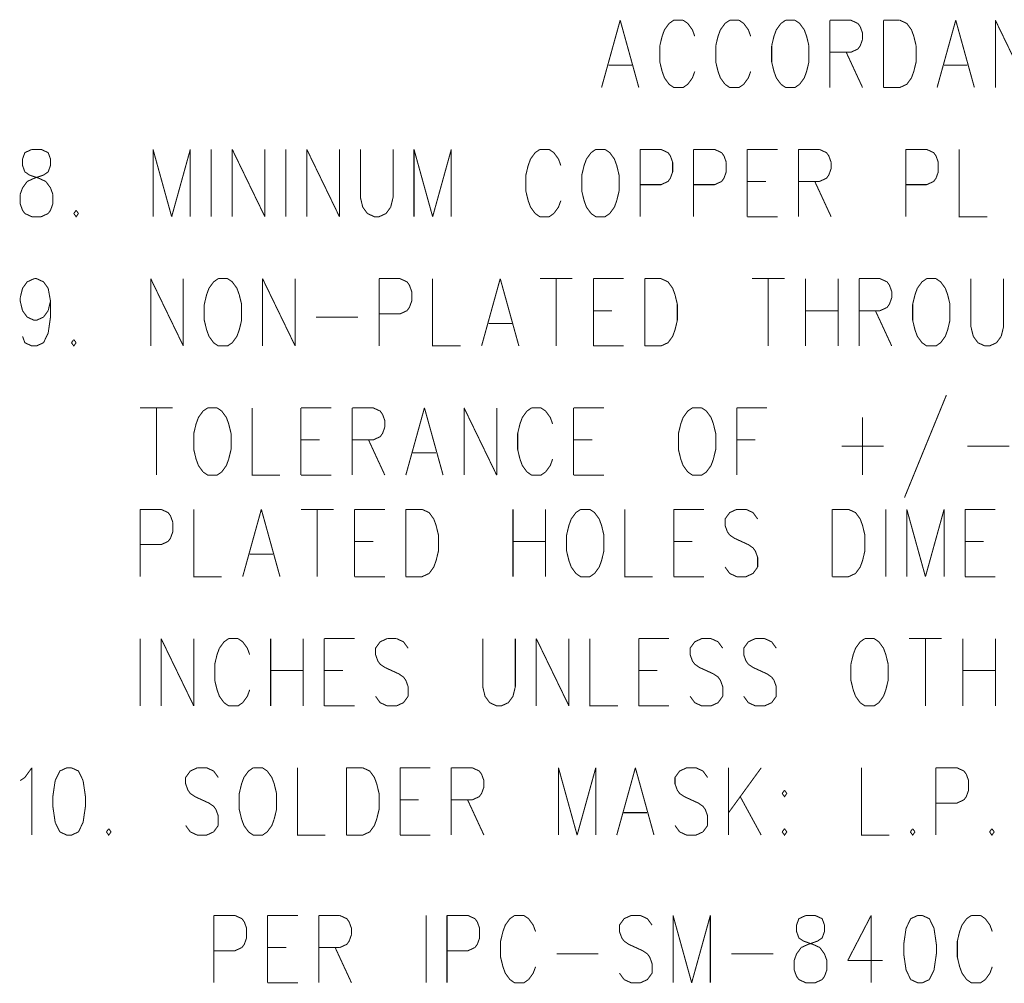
# Model space of a CAD drawing. Extents: x 0 to 34, y 0 to 22.
# Tile 17 of 30: x 18.8 to 19.8, y 9.4 to 10.3. Entities that reach past the tile are written whole.
import ezdxf

# ---------------------------------------------------------------- set-up
doc = ezdxf.new("R2010")
doc.units = 0
doc.header["$MEASUREMENT"] = 0
doc.layers.add('DD_PHO', color=7, linetype='CONTINUOUS')

msp = doc.modelspace()

# ---------------------------------------------------------------- linework, layer by layer
at = {"layer": 'DD_PHO', "const_width": 0.001}
for points in [[(19.43259, 10.33462), (19.41441, 10.26899)], [(19.43259, 10.33462), (19.45077, 10.26899)], [(19.48486, 10.33462), (19.48032, 10.33149), (19.47577, 10.32524), (19.4735, 10.31899), (19.47123, 10.30962)], [(19.49396, 10.33462), (19.48486, 10.33462)], [(19.50532, 10.31899), (19.50305, 10.32524), (19.4985, 10.33149), (19.49396, 10.33462)], [(19.53941, 10.33462), (19.53486, 10.33149), (19.53032, 10.32524), (19.52805, 10.31899), (19.52577, 10.30962)], [(19.5485, 10.33462), (19.53941, 10.33462)], [(19.55986, 10.31899), (19.55759, 10.32524), (19.55305, 10.33149), (19.5485, 10.33462)], [(19.59396, 10.33462), (19.58941, 10.33149), (19.58486, 10.32524), (19.58259, 10.31899), (19.58032, 10.30962)], [(19.60305, 10.33462), (19.59396, 10.33462)], [(19.61668, 10.30962), (19.61441, 10.31899), (19.61214, 10.32524), (19.60759, 10.33149), (19.60305, 10.33462)], [(19.63714, 10.33462), (19.63714, 10.26899)], [(19.63714, 10.33462), (19.65759, 10.33462)], [(19.65759, 10.33462), (19.66441, 10.33149), (19.66668, 10.32837)], [(19.68941, 10.33462), (19.68941, 10.26899)], [(19.68941, 10.33462), (19.70532, 10.33462)], [(19.70532, 10.33462), (19.71214, 10.33149), (19.71668, 10.32524), (19.71896, 10.31899), (19.72123, 10.30962)], [(19.75986, 10.33462), (19.74168, 10.26899)], [(19.75986, 10.33462), (19.77805, 10.26899)], [(19.7985, 10.33462), (19.7985, 10.26899)], [(19.7985, 10.33462), (19.83032, 10.26899)], [(19.66668, 10.32837), (19.66896, 10.32212)], [(19.66896, 10.31587), (19.66668, 10.30962)], [(19.66896, 10.32212), (19.66896, 10.31587)], [(19.47123, 10.30962), (19.47123, 10.29399), (19.4735, 10.28462)], [(19.52577, 10.30962), (19.52577, 10.29399), (19.52805, 10.28462)], [(19.58032, 10.30962), (19.58032, 10.29399), (19.58259, 10.28462)], [(19.61441, 10.28462), (19.61668, 10.29399), (19.61668, 10.30962)], [(19.66668, 10.30962), (19.66441, 10.30649), (19.65759, 10.30337)], [(19.72123, 10.30962), (19.72123, 10.29399), (19.71896, 10.28462)], [(19.65759, 10.30337), (19.63714, 10.30337)], [(19.65305, 10.30337), (19.66896, 10.26899)], [(19.42123, 10.29087), (19.44396, 10.29087)], [(19.4735, 10.28462), (19.47577, 10.27837)], [(19.50305, 10.27837), (19.50532, 10.28462)], [(19.52805, 10.28462), (19.53032, 10.27837)], [(19.55759, 10.27837), (19.55986, 10.28462)], [(19.58259, 10.28462), (19.58486, 10.27837)], [(19.61214, 10.27837), (19.61441, 10.28462)], [(19.71896, 10.28462), (19.71668, 10.27837)], [(19.7485, 10.29087), (19.77123, 10.29087)], [(19.47577, 10.27837), (19.48032, 10.27212)], [(19.4985, 10.27212), (19.50305, 10.27837)], [(19.53032, 10.27837), (19.53486, 10.27212)], [(19.55305, 10.27212), (19.55759, 10.27837)], [(19.58486, 10.27837), (19.58941, 10.27212)], [(19.60759, 10.27212), (19.61214, 10.27837)], [(19.71668, 10.27837), (19.71214, 10.27212)], [(19.48032, 10.27212), (19.48486, 10.26899), (19.49396, 10.26899), (19.4985, 10.27212)], [(19.53486, 10.27212), (19.53941, 10.26899), (19.5485, 10.26899), (19.55305, 10.27212)], [(19.58941, 10.27212), (19.59396, 10.26899), (19.60305, 10.26899), (19.60759, 10.27212)], [(19.71214, 10.27212), (19.70532, 10.26899), (19.68941, 10.26899)], [(18.85877, 10.20862), (18.85196, 10.20549), (18.84968, 10.19924), (18.84968, 10.19299), (18.85196, 10.18674), (18.8565, 10.18362)], [(18.86786, 10.20862), (18.85877, 10.20862)], [(18.87014, 10.18362), (18.87468, 10.18674), (18.87696, 10.19299), (18.87696, 10.19924), (18.87468, 10.20549), (18.86786, 10.20862)], [(18.97696, 10.20862), (18.97696, 10.14299)], [(18.97696, 10.20862), (18.99514, 10.14299)], [(19.01332, 10.20862), (18.99514, 10.14299)], [(19.01332, 10.20862), (19.01332, 10.14299)], [(19.03377, 10.20862), (19.03377, 10.14299)], [(19.05423, 10.20862), (19.05423, 10.14299)], [(19.05423, 10.20862), (19.08605, 10.14299)], [(19.08605, 10.20862), (19.08605, 10.14299)], [(19.1065, 10.20862), (19.1065, 10.14299)], [(19.12696, 10.20862), (19.12696, 10.14299)], [(19.12696, 10.20862), (19.15877, 10.14299)], [(19.15877, 10.20862), (19.15877, 10.14299)], [(19.17923, 10.20862), (19.17923, 10.16174), (19.1815, 10.15237)], [(19.20877, 10.15237), (19.21105, 10.16174), (19.21105, 10.20862)], [(19.2315, 10.20862), (19.2315, 10.14299)], [(19.2315, 10.20862), (19.24968, 10.14299)], [(19.26786, 10.20862), (19.24968, 10.14299)], [(19.26786, 10.20862), (19.26786, 10.14299)], [(19.35423, 10.20862), (19.34968, 10.20549), (19.34514, 10.19924), (19.34286, 10.19299), (19.34059, 10.18362)], [(19.36332, 10.20862), (19.35423, 10.20862)], [(19.37468, 10.19299), (19.37241, 10.19924), (19.36786, 10.20549), (19.36332, 10.20862)], [(19.40877, 10.20862), (19.40423, 10.20549), (19.39968, 10.19924), (19.39741, 10.19299), (19.39514, 10.18362)], [(19.41786, 10.20862), (19.40877, 10.20862)], [(19.4315, 10.18362), (19.42923, 10.19299), (19.42696, 10.19924), (19.42241, 10.20549), (19.41786, 10.20862)], [(19.45196, 10.20862), (19.45196, 10.14299)], [(19.45196, 10.20862), (19.47241, 10.20862)], [(19.47241, 10.20862), (19.47923, 10.20549), (19.4815, 10.20237)], [(19.50423, 10.20862), (19.50423, 10.14299)], [(19.50423, 10.20862), (19.52468, 10.20862)], [(19.52468, 10.20862), (19.5315, 10.20549), (19.53377, 10.20237)], [(19.5565, 10.20862), (19.5565, 10.14299)], [(19.5565, 10.20862), (19.58605, 10.20862)], [(19.6065, 10.20862), (19.6065, 10.14299)], [(19.6065, 10.20862), (19.62696, 10.20862)], [(19.62696, 10.20862), (19.63377, 10.20549), (19.63605, 10.20237)], [(19.71105, 10.20862), (19.71105, 10.14299)], [(19.71105, 10.20862), (19.7315, 10.20862)], [(19.7315, 10.20862), (19.73832, 10.20549), (19.74059, 10.20237)], [(19.76332, 10.20862), (19.76332, 10.14299), (19.79059, 10.14299)], [(19.4815, 10.20237), (19.48377, 10.19612)], [(19.53377, 10.20237), (19.53605, 10.19612)], [(19.63605, 10.20237), (19.63832, 10.19612)], [(19.74059, 10.20237), (19.74286, 10.19612)], [(19.48377, 10.19612), (19.48377, 10.18674), (19.4815, 10.18049), (19.47923, 10.17737)], [(19.53605, 10.19612), (19.53605, 10.18674), (19.53377, 10.18049), (19.5315, 10.17737)], [(19.63832, 10.18987), (19.63605, 10.18362)], [(19.63832, 10.19612), (19.63832, 10.18987)], [(19.74286, 10.19612), (19.74286, 10.18674), (19.74059, 10.18049), (19.73832, 10.17737)], [(18.85423, 10.17737), (18.86105, 10.18049), (18.87014, 10.18362)], [(18.8565, 10.18362), (18.86559, 10.18049), (18.87241, 10.17737)], [(19.34059, 10.18362), (19.34059, 10.16799), (19.34286, 10.15862)], [(19.39514, 10.18362), (19.39514, 10.16799), (19.39741, 10.15862)], [(19.42923, 10.15862), (19.4315, 10.16799), (19.4315, 10.18362)], [(19.63605, 10.18362), (19.63377, 10.18049), (19.62696, 10.17737)], [(18.84741, 10.16487), (18.84968, 10.17112)], [(18.84968, 10.17112), (18.85423, 10.17737)], [(18.87241, 10.17737), (18.87696, 10.17112)], [(18.87696, 10.17112), (18.87923, 10.16487)], [(19.47923, 10.17737), (19.47241, 10.17424), (19.45196, 10.17424)], [(19.5315, 10.17737), (19.52468, 10.17424), (19.50423, 10.17424)], [(19.5565, 10.17737), (19.57468, 10.17737)], [(19.62696, 10.17737), (19.6065, 10.17737)], [(19.62241, 10.17737), (19.63832, 10.14299)], [(19.73832, 10.17737), (19.7315, 10.17424), (19.71105, 10.17424)], [(18.85196, 10.14612), (18.84968, 10.14924), (18.84741, 10.15549), (18.84741, 10.16487)], [(18.87923, 10.16487), (18.87923, 10.15549), (18.87696, 10.14924), (18.87468, 10.14612)], [(19.1815, 10.15237), (19.18605, 10.14612)], [(19.20423, 10.14612), (19.20877, 10.15237)], [(19.34286, 10.15862), (19.34514, 10.15237)], [(19.34514, 10.15237), (19.34968, 10.14612)], [(19.36786, 10.14612), (19.37241, 10.15237)], [(19.37241, 10.15237), (19.37468, 10.15862)], [(19.39741, 10.15862), (19.39968, 10.15237)], [(19.39968, 10.15237), (19.40423, 10.14612)], [(19.42241, 10.14612), (19.42696, 10.15237)], [(19.42696, 10.15237), (19.42923, 10.15862)], [(18.87468, 10.14612), (18.86786, 10.14299), (18.85877, 10.14299), (18.85196, 10.14612)], [(18.90196, 10.14924), (18.89968, 10.14612)], [(18.89968, 10.14612), (18.90196, 10.14299), (18.90423, 10.14612)], [(18.90423, 10.14612), (18.90196, 10.14924)], [(19.18605, 10.14612), (19.19286, 10.14299), (19.19741, 10.14299), (19.20423, 10.14612)], [(19.34968, 10.14612), (19.35423, 10.14299), (19.36332, 10.14299), (19.36786, 10.14612)], [(19.40423, 10.14612), (19.40877, 10.14299), (19.41786, 10.14299), (19.42241, 10.14612)], [(19.5565, 10.14299), (19.58605, 10.14299)], [(18.84741, 10.06387), (18.84968, 10.07324), (18.85423, 10.07949), (18.86105, 10.08262)], [(18.86105, 10.08262), (18.86332, 10.08262)], [(18.86332, 10.08262), (18.87014, 10.07949), (18.87468, 10.07324), (18.87696, 10.06074), (18.87696, 10.04512)], [(18.97468, 10.08262), (18.97468, 10.01699)], [(18.97468, 10.08262), (19.0065, 10.01699)], [(19.0065, 10.08262), (19.0065, 10.01699)], [(19.04059, 10.08262), (19.03605, 10.07949), (19.0315, 10.07324), (19.02923, 10.06699), (19.02696, 10.05762)], [(19.04968, 10.08262), (19.04059, 10.08262)], [(19.06332, 10.05762), (19.06105, 10.06699), (19.05877, 10.07324), (19.05423, 10.07949), (19.04968, 10.08262)], [(19.08377, 10.08262), (19.08377, 10.01699)], [(19.08377, 10.08262), (19.11559, 10.01699)], [(19.11559, 10.08262), (19.11559, 10.01699)], [(19.19741, 10.08262), (19.19741, 10.01699)], [(19.19741, 10.08262), (19.21786, 10.08262)], [(19.21786, 10.08262), (19.22468, 10.07949), (19.22696, 10.07637)], [(19.22696, 10.07637), (19.22923, 10.07012)], [(19.24968, 10.08262), (19.24968, 10.01699), (19.27696, 10.01699)], [(19.31559, 10.08262), (19.29741, 10.01699)], [(19.31559, 10.08262), (19.33377, 10.01699)], [(19.35423, 10.08262), (19.38605, 10.08262)], [(19.37014, 10.08262), (19.37014, 10.01699)], [(19.4065, 10.08262), (19.4065, 10.01699)], [(19.4065, 10.08262), (19.43605, 10.08262)], [(19.4565, 10.08262), (19.4565, 10.01699)], [(19.4565, 10.08262), (19.47241, 10.08262)], [(19.47241, 10.08262), (19.47923, 10.07949), (19.48377, 10.07324), (19.48605, 10.06699), (19.48832, 10.05762)], [(19.56105, 10.08262), (19.59286, 10.08262)], [(19.57696, 10.08262), (19.57696, 10.01699)], [(19.61332, 10.08262), (19.61332, 10.01699)], [(19.64514, 10.08262), (19.64514, 10.01699)], [(19.66559, 10.08262), (19.66559, 10.01699)], [(19.66559, 10.08262), (19.68605, 10.08262)], [(19.68605, 10.08262), (19.69286, 10.07949), (19.69514, 10.07637)], [(19.69514, 10.07637), (19.69741, 10.07012)], [(19.7315, 10.08262), (19.72696, 10.07949), (19.72241, 10.07324), (19.72014, 10.06699), (19.71786, 10.05762)], [(19.74059, 10.08262), (19.7315, 10.08262)], [(19.75423, 10.05762), (19.75196, 10.06699), (19.74968, 10.07324), (19.74514, 10.07949), (19.74059, 10.08262)], [(19.77468, 10.08262), (19.77468, 10.03574), (19.77696, 10.02637)], [(19.80423, 10.02637), (19.8065, 10.03574), (19.8065, 10.08262)], [(18.84968, 10.05137), (18.84741, 10.06074), (18.84741, 10.06387)], [(19.22923, 10.07012), (19.22923, 10.06074), (19.22696, 10.05449), (19.22468, 10.05137)], [(19.69741, 10.06387), (19.69514, 10.05762)], [(19.69741, 10.07012), (19.69741, 10.06387)], [(18.87696, 10.06074), (18.87468, 10.05137)], [(19.02696, 10.05762), (19.02696, 10.04199), (19.02923, 10.03262)], [(19.06105, 10.03262), (19.06332, 10.04199), (19.06332, 10.05762)], [(19.48832, 10.05762), (19.48832, 10.04199), (19.48605, 10.03262)], [(19.69514, 10.05762), (19.69286, 10.05449), (19.68605, 10.05137)], [(19.71786, 10.05762), (19.71786, 10.04199), (19.72014, 10.03262)], [(19.75196, 10.03262), (19.75423, 10.04199), (19.75423, 10.05762)], [(18.85423, 10.04512), (18.84968, 10.05137)], [(18.87014, 10.04512), (18.86332, 10.04199), (18.86105, 10.04199), (18.85423, 10.04512)], [(18.87468, 10.05137), (18.87014, 10.04512)], [(18.87696, 10.04512), (18.87468, 10.02949), (18.87014, 10.02012)], [(19.13605, 10.04512), (19.17696, 10.04512)], [(19.22468, 10.05137), (19.21786, 10.04824), (19.19741, 10.04824)], [(19.4065, 10.05137), (19.42468, 10.05137)], [(19.61332, 10.05137), (19.64514, 10.05137)], [(19.68605, 10.05137), (19.66559, 10.05137)], [(19.6815, 10.05137), (19.69741, 10.01699)], [(19.30423, 10.03887), (19.32696, 10.03887)], [(18.85196, 10.02012), (18.84968, 10.02637)], [(19.02923, 10.03262), (19.0315, 10.02637)], [(19.0315, 10.02637), (19.03605, 10.02012)], [(19.05423, 10.02012), (19.05877, 10.02637)], [(19.05877, 10.02637), (19.06105, 10.03262)], [(19.48377, 10.02637), (19.47923, 10.02012)], [(19.48605, 10.03262), (19.48377, 10.02637)], [(19.72014, 10.03262), (19.72241, 10.02637)], [(19.72241, 10.02637), (19.72696, 10.02012)], [(19.74514, 10.02012), (19.74968, 10.02637)], [(19.74968, 10.02637), (19.75196, 10.03262)], [(19.77696, 10.02637), (19.7815, 10.02012)], [(19.79968, 10.02012), (19.80423, 10.02637)], [(18.87014, 10.02012), (18.86332, 10.01699), (18.85877, 10.01699), (18.85196, 10.02012)], [(18.89968, 10.02324), (18.89741, 10.02012)], [(18.89741, 10.02012), (18.89968, 10.01699), (18.90196, 10.02012)], [(18.90196, 10.02012), (18.89968, 10.02324)], [(19.03605, 10.02012), (19.04059, 10.01699), (19.04968, 10.01699), (19.05423, 10.02012)], [(19.4065, 10.01699), (19.43605, 10.01699)], [(19.47923, 10.02012), (19.47241, 10.01699), (19.4565, 10.01699)], [(19.72696, 10.02012), (19.7315, 10.01699), (19.74059, 10.01699), (19.74514, 10.02012)], [(19.7815, 10.02012), (19.78832, 10.01699), (19.79286, 10.01699), (19.79968, 10.02012)], [(19.75077, 9.96912), (19.70986, 9.86911)], [(18.96441, 9.95662), (18.99623, 9.95662)], [(18.98032, 9.95662), (18.98032, 9.89099)], [(19.03032, 9.95662), (19.02577, 9.95349), (19.02123, 9.94724), (19.01896, 9.94099), (19.01668, 9.93162)], [(19.03941, 9.95662), (19.03032, 9.95662)], [(19.05305, 9.93162), (19.05077, 9.94099), (19.0485, 9.94724), (19.04396, 9.95349), (19.03941, 9.95662)], [(19.0735, 9.95662), (19.0735, 9.89099), (19.10077, 9.89099)], [(19.12123, 9.95662), (19.12123, 9.89099)], [(19.12123, 9.95662), (19.15077, 9.95662)], [(19.17123, 9.95662), (19.17123, 9.89099)], [(19.17123, 9.95662), (19.19168, 9.95662)], [(19.19168, 9.95662), (19.1985, 9.95349), (19.20077, 9.95037)], [(19.20077, 9.95037), (19.20305, 9.94412)], [(19.24168, 9.95662), (19.2235, 9.89099)], [(19.24168, 9.95662), (19.25986, 9.89099)], [(19.28032, 9.95662), (19.28032, 9.89099)], [(19.28032, 9.95662), (19.31214, 9.89099)], [(19.31214, 9.95662), (19.31214, 9.89099)], [(19.34623, 9.95662), (19.34168, 9.95349), (19.33714, 9.94724), (19.33486, 9.94099), (19.33259, 9.93162)], [(19.35532, 9.95662), (19.34623, 9.95662)], [(19.36668, 9.94099), (19.36441, 9.94724), (19.35986, 9.95349), (19.35532, 9.95662)], [(19.38714, 9.95662), (19.38714, 9.89099)], [(19.38714, 9.95662), (19.41668, 9.95662)], [(19.50305, 9.95662), (19.4985, 9.95349), (19.49396, 9.94724), (19.49168, 9.94099), (19.48941, 9.93162)], [(19.51214, 9.95662), (19.50305, 9.95662)], [(19.52577, 9.93162), (19.5235, 9.94099), (19.52123, 9.94724), (19.51668, 9.95349), (19.51214, 9.95662)], [(19.54623, 9.95662), (19.54623, 9.89099)], [(19.54623, 9.95662), (19.57577, 9.95662)], [(19.20305, 9.94412), (19.20305, 9.93787)], [(19.66896, 9.94724), (19.66896, 9.89099)], [(19.01668, 9.93162), (19.01668, 9.91599), (19.01896, 9.90662)], [(19.05077, 9.90662), (19.05305, 9.91599), (19.05305, 9.93162)], [(19.20077, 9.93162), (19.1985, 9.92849), (19.19168, 9.92537)], [(19.20305, 9.93787), (19.20077, 9.93162)], [(19.33259, 9.93162), (19.33259, 9.91599), (19.33486, 9.90662)], [(19.48941, 9.93162), (19.48941, 9.91599), (19.49168, 9.90662)], [(19.5235, 9.90662), (19.52577, 9.91599), (19.52577, 9.93162)], [(19.12123, 9.92537), (19.13941, 9.92537)], [(19.19168, 9.92537), (19.17123, 9.92537)], [(19.18714, 9.92537), (19.20305, 9.89099)], [(19.38714, 9.92537), (19.40532, 9.92537)], [(19.54623, 9.92537), (19.56441, 9.92537)], [(19.23032, 9.91287), (19.25305, 9.91287)], [(19.6485, 9.91912), (19.68941, 9.91912)], [(19.77123, 9.91912), (19.81214, 9.91912)], [(19.01896, 9.90662), (19.02123, 9.90037)], [(19.0485, 9.90037), (19.05077, 9.90662)], [(19.33486, 9.90662), (19.33714, 9.90037)], [(19.36441, 9.90037), (19.36668, 9.90662)], [(19.49168, 9.90662), (19.49396, 9.90037)], [(19.52123, 9.90037), (19.5235, 9.90662)], [(19.02123, 9.90037), (19.02577, 9.89412)], [(19.02577, 9.89412), (19.03032, 9.89099), (19.03941, 9.89099), (19.04396, 9.89412)], [(19.04396, 9.89412), (19.0485, 9.90037)], [(19.12123, 9.89099), (19.15077, 9.89099)], [(19.33714, 9.90037), (19.34168, 9.89412)], [(19.34168, 9.89412), (19.34623, 9.89099), (19.35532, 9.89099), (19.35986, 9.89412)], [(19.35986, 9.89412), (19.36441, 9.90037)], [(19.38714, 9.89099), (19.41668, 9.89099)], [(19.49396, 9.90037), (19.4985, 9.89412)], [(19.4985, 9.89412), (19.50305, 9.89099), (19.51214, 9.89099), (19.51668, 9.89412)], [(19.51668, 9.89412), (19.52123, 9.90037)], [(18.96441, 9.85762), (18.96441, 9.79199)], [(18.96441, 9.85762), (18.98486, 9.85762)], [(18.98486, 9.85762), (18.99168, 9.85449), (18.99396, 9.85137)], [(19.01668, 9.85762), (19.01668, 9.79199), (19.04396, 9.79199)], [(19.08259, 9.85762), (19.06441, 9.79199)], [(19.08259, 9.85762), (19.10077, 9.79199)], [(19.12123, 9.85762), (19.15305, 9.85762)], [(19.13714, 9.85762), (19.13714, 9.79199)], [(19.1735, 9.85762), (19.1735, 9.79199)], [(19.1735, 9.85762), (19.20305, 9.85762)], [(19.2235, 9.85762), (19.2235, 9.79199)], [(19.2235, 9.85762), (19.23941, 9.85762)], [(19.23941, 9.85762), (19.24623, 9.85449), (19.25077, 9.84824), (19.25305, 9.84199), (19.25532, 9.83262)], [(19.32805, 9.85762), (19.32805, 9.79199)], [(19.35986, 9.85762), (19.35986, 9.79199)], [(19.39396, 9.85762), (19.38941, 9.85449), (19.38486, 9.84824), (19.38259, 9.84199), (19.38032, 9.83262)], [(19.40305, 9.85762), (19.39396, 9.85762)], [(19.41668, 9.83262), (19.41441, 9.84199), (19.41214, 9.84824), (19.40759, 9.85449), (19.40305, 9.85762)], [(19.43714, 9.85762), (19.43714, 9.79199), (19.46441, 9.79199)], [(19.48486, 9.85762), (19.48486, 9.79199)], [(19.48486, 9.85762), (19.51441, 9.85762)], [(19.54623, 9.85762), (19.53941, 9.85449), (19.53486, 9.84824), (19.53486, 9.84199), (19.53714, 9.83574), (19.53941, 9.83262)], [(19.55532, 9.85762), (19.54623, 9.85762)], [(19.56668, 9.84824), (19.56214, 9.85449), (19.55532, 9.85762)], [(19.63941, 9.85762), (19.63941, 9.79199)], [(19.63941, 9.85762), (19.65532, 9.85762)], [(19.65532, 9.85762), (19.66214, 9.85449), (19.66668, 9.84824), (19.66896, 9.84199), (19.67123, 9.83262)], [(19.69168, 9.85762), (19.69168, 9.79199)], [(19.71214, 9.85762), (19.71214, 9.79199)], [(19.71214, 9.85762), (19.73032, 9.79199)], [(19.7485, 9.85762), (19.73032, 9.79199)], [(19.7485, 9.85762), (19.7485, 9.79199)], [(19.76896, 9.85762), (19.76896, 9.79199)], [(19.76896, 9.85762), (19.7985, 9.85762)], [(18.99623, 9.84512), (18.99623, 9.83574), (18.99396, 9.82949), (18.99168, 9.82637)], [(18.99396, 9.85137), (18.99623, 9.84512)], [(18.99168, 9.82637), (18.98486, 9.82324), (18.96441, 9.82324)], [(19.1735, 9.82637), (19.19168, 9.82637)], [(19.25532, 9.83262), (19.25532, 9.81699), (19.25305, 9.80762)], [(19.32805, 9.82637), (19.35986, 9.82637)], [(19.38032, 9.83262), (19.38032, 9.81699), (19.38259, 9.80762)], [(19.41441, 9.80762), (19.41668, 9.81699), (19.41668, 9.83262)], [(19.48486, 9.82637), (19.50305, 9.82637)], [(19.53941, 9.83262), (19.54396, 9.82949), (19.55759, 9.82324), (19.56214, 9.82012)], [(19.67123, 9.83262), (19.67123, 9.81699), (19.66896, 9.80762)], [(19.76896, 9.82637), (19.78714, 9.82637)], [(19.56214, 9.82012), (19.56441, 9.81699), (19.56668, 9.81074), (19.56668, 9.80137)], [(19.07123, 9.81387), (19.09396, 9.81387)], [(19.25305, 9.80762), (19.25077, 9.80137)], [(19.38259, 9.80762), (19.38486, 9.80137)], [(19.41214, 9.80137), (19.41441, 9.80762)], [(19.66896, 9.80762), (19.66668, 9.80137)], [(19.24623, 9.79512), (19.23941, 9.79199), (19.2235, 9.79199)], [(19.25077, 9.80137), (19.24623, 9.79512)], [(19.38486, 9.80137), (19.38941, 9.79512)], [(19.38941, 9.79512), (19.39396, 9.79199), (19.40305, 9.79199), (19.40759, 9.79512)], [(19.40759, 9.79512), (19.41214, 9.80137)], [(19.53941, 9.79512), (19.53486, 9.80137)], [(19.56214, 9.79512), (19.55532, 9.79199), (19.54623, 9.79199), (19.53941, 9.79512)], [(19.56668, 9.80137), (19.56214, 9.79512)], [(19.66214, 9.79512), (19.65532, 9.79199), (19.63941, 9.79199)], [(19.66668, 9.80137), (19.66214, 9.79512)], [(19.1735, 9.79199), (19.20305, 9.79199)], [(19.48486, 9.79199), (19.51441, 9.79199)], [(19.76896, 9.79199), (19.7985, 9.79199)], [(18.96441, 9.73162), (18.96441, 9.66599)], [(18.98486, 9.73162), (18.98486, 9.66599)], [(18.98486, 9.73162), (19.01668, 9.66599)], [(19.01668, 9.73162), (19.01668, 9.66599)], [(19.05077, 9.73162), (19.04623, 9.72849), (19.04168, 9.72224), (19.03941, 9.71599), (19.03714, 9.70662)], [(19.05986, 9.73162), (19.05077, 9.73162)], [(19.07123, 9.71599), (19.06896, 9.72224), (19.06441, 9.72849), (19.05986, 9.73162)], [(19.09168, 9.73162), (19.09168, 9.66599)], [(19.1235, 9.73162), (19.1235, 9.66599)], [(19.14396, 9.73162), (19.14396, 9.66599)], [(19.14396, 9.73162), (19.1735, 9.73162)], [(19.20532, 9.73162), (19.1985, 9.72849), (19.19396, 9.72224), (19.19396, 9.71599), (19.19623, 9.70974), (19.1985, 9.70662)], [(19.21441, 9.73162), (19.20532, 9.73162)], [(19.22577, 9.72224), (19.22123, 9.72849), (19.21441, 9.73162)], [(19.2985, 9.73162), (19.2985, 9.68474), (19.30077, 9.67537)], [(19.32805, 9.67537), (19.33032, 9.68474), (19.33032, 9.73162)], [(19.35077, 9.73162), (19.35077, 9.66599)], [(19.35077, 9.73162), (19.38259, 9.66599)], [(19.38259, 9.73162), (19.38259, 9.66599)], [(19.40305, 9.73162), (19.40305, 9.66599), (19.43032, 9.66599)], [(19.45077, 9.73162), (19.45077, 9.66599)], [(19.45077, 9.73162), (19.48032, 9.73162)], [(19.51214, 9.73162), (19.50532, 9.72849), (19.50077, 9.72224), (19.50077, 9.71599), (19.50305, 9.70974), (19.50532, 9.70662)], [(19.52123, 9.73162), (19.51214, 9.73162)], [(19.53259, 9.72224), (19.52805, 9.72849), (19.52123, 9.73162)], [(19.56441, 9.73162), (19.55759, 9.72849), (19.55305, 9.72224), (19.55305, 9.71599), (19.55532, 9.70974), (19.55759, 9.70662)], [(19.5735, 9.73162), (19.56441, 9.73162)], [(19.58486, 9.72224), (19.58032, 9.72849), (19.5735, 9.73162)], [(19.67123, 9.73162), (19.66668, 9.72849), (19.66214, 9.72224), (19.65986, 9.71599), (19.65759, 9.70662)], [(19.68032, 9.73162), (19.67123, 9.73162)], [(19.69396, 9.70662), (19.69168, 9.71599), (19.68941, 9.72224), (19.68486, 9.72849), (19.68032, 9.73162)], [(19.71441, 9.73162), (19.74623, 9.73162)], [(19.73032, 9.73162), (19.73032, 9.66599)], [(19.76668, 9.73162), (19.76668, 9.66599)], [(19.7985, 9.73162), (19.7985, 9.66599)], [(19.03714, 9.70662), (19.03714, 9.69099), (19.03941, 9.68162)], [(19.09168, 9.70037), (19.1235, 9.70037)], [(19.14396, 9.70037), (19.16214, 9.70037)], [(19.1985, 9.70662), (19.20305, 9.70349), (19.21668, 9.69724), (19.22123, 9.69412)], [(19.45077, 9.70037), (19.46896, 9.70037)], [(19.50532, 9.70662), (19.50986, 9.70349), (19.5235, 9.69724), (19.52805, 9.69412)], [(19.55759, 9.70662), (19.56214, 9.70349), (19.57577, 9.69724), (19.58032, 9.69412)], [(19.65759, 9.70662), (19.65759, 9.69099), (19.65986, 9.68162)], [(19.69168, 9.68162), (19.69396, 9.69099), (19.69396, 9.70662)], [(19.76668, 9.70037), (19.7985, 9.70037)], [(19.22123, 9.69412), (19.2235, 9.69099), (19.22577, 9.68474), (19.22577, 9.67537)], [(19.52805, 9.69412), (19.53032, 9.69099), (19.53259, 9.68474), (19.53259, 9.67537)], [(19.58032, 9.69412), (19.58259, 9.69099), (19.58486, 9.68474), (19.58486, 9.67537)], [(19.03941, 9.68162), (19.04168, 9.67537)], [(19.06896, 9.67537), (19.07123, 9.68162)], [(19.65986, 9.68162), (19.66214, 9.67537)], [(19.68941, 9.67537), (19.69168, 9.68162)], [(19.04168, 9.67537), (19.04623, 9.66912)], [(19.06441, 9.66912), (19.06896, 9.67537)], [(19.1985, 9.66912), (19.19396, 9.67537)], [(19.22577, 9.67537), (19.22123, 9.66912)], [(19.30077, 9.67537), (19.30532, 9.66912)], [(19.3235, 9.66912), (19.32805, 9.67537)], [(19.50532, 9.66912), (19.50077, 9.67537)], [(19.53259, 9.67537), (19.52805, 9.66912)], [(19.55759, 9.66912), (19.55305, 9.67537)], [(19.58486, 9.67537), (19.58032, 9.66912)], [(19.66214, 9.67537), (19.66668, 9.66912)], [(19.68486, 9.66912), (19.68941, 9.67537)], [(19.04623, 9.66912), (19.05077, 9.66599), (19.05986, 9.66599), (19.06441, 9.66912)], [(19.14396, 9.66599), (19.1735, 9.66599)], [(19.22123, 9.66912), (19.21441, 9.66599), (19.20532, 9.66599), (19.1985, 9.66912)], [(19.30532, 9.66912), (19.31214, 9.66599), (19.31668, 9.66599), (19.3235, 9.66912)], [(19.45077, 9.66599), (19.48032, 9.66599)], [(19.52805, 9.66912), (19.52123, 9.66599), (19.51214, 9.66599), (19.50532, 9.66912)], [(19.58032, 9.66912), (19.5735, 9.66599), (19.56441, 9.66599), (19.55759, 9.66912)], [(19.66668, 9.66912), (19.67123, 9.66599), (19.68032, 9.66599), (19.68486, 9.66912)], [(18.84741, 9.59312), (18.85196, 9.59624), (18.85877, 9.60562)], [(18.85877, 9.60562), (18.85877, 9.53999)], [(18.89286, 9.60562), (18.88605, 9.60249), (18.8815, 9.59312)], [(18.89741, 9.60562), (18.89286, 9.60562)], [(18.90877, 9.59312), (18.90423, 9.60249), (18.89741, 9.60562)], [(19.02014, 9.60562), (19.01332, 9.60249), (19.00877, 9.59624), (19.00877, 9.58999), (19.01105, 9.58374), (19.01332, 9.58062)], [(19.02923, 9.60562), (19.02014, 9.60562)], [(19.04059, 9.59624), (19.03605, 9.60249), (19.02923, 9.60562)], [(19.07468, 9.60562), (19.07014, 9.60249), (19.06559, 9.59624), (19.06332, 9.58999), (19.06105, 9.58062)], [(19.08377, 9.60562), (19.07468, 9.60562)], [(19.09741, 9.58062), (19.09514, 9.58999), (19.09286, 9.59624), (19.08832, 9.60249), (19.08377, 9.60562)], [(19.11786, 9.60562), (19.11786, 9.53999), (19.14514, 9.53999)], [(19.16559, 9.60562), (19.16559, 9.53999)], [(19.16559, 9.60562), (19.1815, 9.60562)], [(19.1815, 9.60562), (19.18832, 9.60249), (19.19286, 9.59624), (19.19514, 9.58999), (19.19741, 9.58062)], [(19.21786, 9.60562), (19.21786, 9.53999)], [(19.21786, 9.60562), (19.24741, 9.60562)], [(19.26786, 9.60562), (19.26786, 9.53999)], [(19.26786, 9.60562), (19.28832, 9.60562)], [(19.28832, 9.60562), (19.29514, 9.60249), (19.29741, 9.59937)], [(19.37241, 9.60562), (19.37241, 9.53999)], [(19.37241, 9.60562), (19.39059, 9.53999)], [(19.40877, 9.60562), (19.39059, 9.53999)], [(19.40877, 9.60562), (19.40877, 9.53999)], [(19.44741, 9.60562), (19.42923, 9.53999)], [(19.44741, 9.60562), (19.46559, 9.53999)], [(19.49741, 9.60562), (19.49059, 9.60249), (19.48605, 9.59624), (19.48605, 9.58999), (19.48832, 9.58374), (19.49059, 9.58062)], [(19.5065, 9.60562), (19.49741, 9.60562)], [(19.51786, 9.59624), (19.51332, 9.60249), (19.5065, 9.60562)], [(19.53832, 9.60562), (19.53832, 9.53999)], [(19.57014, 9.60562), (19.53832, 9.56187)], [(19.66786, 9.60562), (19.66786, 9.53999), (19.69514, 9.53999)], [(19.74059, 9.60562), (19.74059, 9.53999)], [(19.74059, 9.60562), (19.76105, 9.60562)], [(19.76105, 9.60562), (19.76786, 9.60249), (19.77014, 9.59937)], [(18.8815, 9.59312), (18.87923, 9.57749), (18.87923, 9.56812)], [(18.91105, 9.56812), (18.91105, 9.57749), (18.90877, 9.59312)], [(19.29741, 9.59937), (19.29968, 9.59312)], [(19.29968, 9.59312), (19.29968, 9.58687)], [(19.77241, 9.59312), (19.77241, 9.58374), (19.77014, 9.57749), (19.76786, 9.57437)], [(19.77014, 9.59937), (19.77241, 9.59312)], [(19.29968, 9.58687), (19.29741, 9.58062)], [(19.59286, 9.58374), (19.59059, 9.58062)], [(19.59514, 9.58062), (19.59286, 9.58374)], [(19.01332, 9.58062), (19.01786, 9.57749), (19.0315, 9.57124), (19.03605, 9.56812)], [(19.06105, 9.58062), (19.06105, 9.56499), (19.06332, 9.55562)], [(19.09514, 9.55562), (19.09741, 9.56499), (19.09741, 9.58062)], [(19.19741, 9.58062), (19.19741, 9.56499), (19.19514, 9.55562)], [(19.21786, 9.57437), (19.23605, 9.57437)], [(19.28832, 9.57437), (19.26786, 9.57437)], [(19.28377, 9.57437), (19.29968, 9.53999)], [(19.29741, 9.58062), (19.29514, 9.57749), (19.28832, 9.57437)], [(19.49059, 9.58062), (19.49514, 9.57749), (19.50877, 9.57124), (19.51332, 9.56812)], [(19.54968, 9.57749), (19.57014, 9.53999)], [(19.59059, 9.58062), (19.59286, 9.57749), (19.59514, 9.58062)], [(19.76786, 9.57437), (19.76105, 9.57124), (19.74059, 9.57124)], [(18.87923, 9.56812), (18.8815, 9.55249), (18.88605, 9.54312)], [(18.90423, 9.54312), (18.90877, 9.55249), (18.91105, 9.56812)], [(19.03605, 9.56812), (19.03832, 9.56499), (19.04059, 9.55874), (19.04059, 9.54937)], [(19.51332, 9.56812), (19.51559, 9.56499), (19.51786, 9.55874), (19.51786, 9.54937)], [(19.06332, 9.55562), (19.06559, 9.54937)], [(19.09286, 9.54937), (19.09514, 9.55562)], [(19.19514, 9.55562), (19.19286, 9.54937)], [(19.43605, 9.56187), (19.45877, 9.56187)], [(18.93377, 9.54624), (18.9315, 9.54312)], [(18.93605, 9.54312), (18.93377, 9.54624)], [(19.01332, 9.54312), (19.00877, 9.54937)], [(19.04059, 9.54937), (19.03605, 9.54312)], [(19.06559, 9.54937), (19.07014, 9.54312)], [(19.08832, 9.54312), (19.09286, 9.54937)], [(19.19286, 9.54937), (19.18832, 9.54312)], [(19.49059, 9.54312), (19.48605, 9.54937)], [(19.51786, 9.54937), (19.51332, 9.54312)], [(19.59286, 9.54624), (19.59059, 9.54312)], [(19.59514, 9.54312), (19.59286, 9.54624)], [(19.71786, 9.54624), (19.71559, 9.54312)], [(19.72014, 9.54312), (19.71786, 9.54624)], [(19.79514, 9.54624), (19.79286, 9.54312)], [(19.79741, 9.54312), (19.79514, 9.54624)], [(18.88605, 9.54312), (18.89286, 9.53999), (18.89741, 9.53999), (18.90423, 9.54312)], [(18.9315, 9.54312), (18.93377, 9.53999), (18.93605, 9.54312)], [(19.03605, 9.54312), (19.02923, 9.53999), (19.02014, 9.53999), (19.01332, 9.54312)], [(19.07014, 9.54312), (19.07468, 9.53999), (19.08377, 9.53999), (19.08832, 9.54312)], [(19.18832, 9.54312), (19.1815, 9.53999), (19.16559, 9.53999)], [(19.21786, 9.53999), (19.24741, 9.53999)], [(19.51332, 9.54312), (19.5065, 9.53999), (19.49741, 9.53999), (19.49059, 9.54312)], [(19.59059, 9.54312), (19.59286, 9.53999), (19.59514, 9.54312)], [(19.71559, 9.54312), (19.71786, 9.53999), (19.72014, 9.54312)], [(19.79286, 9.54312), (19.79514, 9.53999), (19.79741, 9.54312)], [(19.03641, 9.46162), (19.03641, 9.39599)], [(19.03641, 9.46162), (19.05686, 9.46162)], [(19.05686, 9.46162), (19.06368, 9.45849), (19.06596, 9.45537)], [(19.08868, 9.46162), (19.08868, 9.39599)], [(19.08868, 9.46162), (19.11823, 9.46162)], [(19.13868, 9.46162), (19.13868, 9.39599)], [(19.13868, 9.46162), (19.15914, 9.46162)], [(19.15914, 9.46162), (19.16596, 9.45849), (19.16823, 9.45537)], [(19.24323, 9.46162), (19.24323, 9.39599)], [(19.26368, 9.46162), (19.26368, 9.39599)], [(19.26368, 9.46162), (19.28414, 9.46162)], [(19.28414, 9.46162), (19.29096, 9.45849), (19.29323, 9.45537)], [(19.32959, 9.46162), (19.32505, 9.45849), (19.3205, 9.45224), (19.31823, 9.44599), (19.31596, 9.43662)], [(19.33868, 9.46162), (19.32959, 9.46162)], [(19.35005, 9.44599), (19.34777, 9.45224), (19.34323, 9.45849), (19.33868, 9.46162)], [(19.44323, 9.46162), (19.43641, 9.45849), (19.43186, 9.45224), (19.43186, 9.44599), (19.43414, 9.43974), (19.43641, 9.43662)], [(19.45232, 9.46162), (19.44323, 9.46162)], [(19.46368, 9.45224), (19.45914, 9.45849), (19.45232, 9.46162)], [(19.48414, 9.46162), (19.48414, 9.39599)], [(19.48414, 9.46162), (19.50232, 9.39599)], [(19.5205, 9.46162), (19.50232, 9.39599)], [(19.5205, 9.46162), (19.5205, 9.39599)], [(19.61368, 9.46162), (19.60686, 9.45849), (19.60459, 9.45224), (19.60459, 9.44599), (19.60686, 9.43974), (19.61141, 9.43662)], [(19.62277, 9.46162), (19.61368, 9.46162)], [(19.62505, 9.43662), (19.62959, 9.43974), (19.63186, 9.44599), (19.63186, 9.45224), (19.62959, 9.45849), (19.62277, 9.46162)], [(19.67732, 9.46162), (19.65459, 9.41787)], [(19.67732, 9.46162), (19.67732, 9.39599)], [(19.72277, 9.46162), (19.71596, 9.45849), (19.71141, 9.44912)], [(19.72732, 9.46162), (19.72277, 9.46162)], [(19.73868, 9.44912), (19.73414, 9.45849), (19.72732, 9.46162)], [(19.77505, 9.46162), (19.7705, 9.45849), (19.76596, 9.45224), (19.76368, 9.44599), (19.76141, 9.43662)], [(19.78414, 9.46162), (19.77505, 9.46162)], [(19.7955, 9.44599), (19.79323, 9.45224), (19.78868, 9.45849), (19.78414, 9.46162)], [(19.06823, 9.44912), (19.06823, 9.43974), (19.06596, 9.43349), (19.06368, 9.43037)], [(19.06596, 9.45537), (19.06823, 9.44912)], [(19.16823, 9.45537), (19.1705, 9.44912)], [(19.1705, 9.44912), (19.1705, 9.44287)], [(19.2955, 9.44912), (19.2955, 9.43974), (19.29323, 9.43349), (19.29096, 9.43037)], [(19.29323, 9.45537), (19.2955, 9.44912)], [(19.71141, 9.44912), (19.70914, 9.43349), (19.70914, 9.42412)], [(19.74096, 9.42412), (19.74096, 9.43349), (19.73868, 9.44912)], [(19.1705, 9.44287), (19.16823, 9.43662)], [(19.06368, 9.43037), (19.05686, 9.42724), (19.03641, 9.42724)], [(19.08868, 9.43037), (19.10686, 9.43037)], [(19.15914, 9.43037), (19.13868, 9.43037)], [(19.15459, 9.43037), (19.1705, 9.39599)], [(19.16823, 9.43662), (19.16596, 9.43349), (19.15914, 9.43037)], [(19.29096, 9.43037), (19.28414, 9.42724), (19.26368, 9.42724)], [(19.31596, 9.43662), (19.31596, 9.42099), (19.31823, 9.41162)], [(19.43641, 9.43662), (19.44096, 9.43349), (19.45459, 9.42724), (19.45914, 9.42412)], [(19.60459, 9.42412), (19.60914, 9.43037)], [(19.60914, 9.43037), (19.61596, 9.43349), (19.62505, 9.43662)], [(19.61141, 9.43662), (19.6205, 9.43349), (19.62732, 9.43037)], [(19.62732, 9.43037), (19.63186, 9.42412)], [(19.76141, 9.43662), (19.76141, 9.42099), (19.76368, 9.41162)], [(19.3705, 9.42412), (19.41141, 9.42412)], [(19.45914, 9.42412), (19.46141, 9.42099), (19.46368, 9.41474), (19.46368, 9.40537)], [(19.54096, 9.42412), (19.58186, 9.42412)], [(19.60232, 9.41787), (19.60459, 9.42412)], [(19.63186, 9.42412), (19.63414, 9.41787)], [(19.70914, 9.42412), (19.71141, 9.40849), (19.71596, 9.39912)], [(19.73414, 9.39912), (19.73868, 9.40849), (19.74096, 9.42412)], [(19.31823, 9.41162), (19.3205, 9.40537)], [(19.34777, 9.40537), (19.35005, 9.41162)], [(19.60686, 9.39912), (19.60459, 9.40224), (19.60232, 9.40849), (19.60232, 9.41787)], [(19.63414, 9.41787), (19.63414, 9.40849), (19.63186, 9.40224), (19.62959, 9.39912)], [(19.65459, 9.41787), (19.68868, 9.41787)], [(19.76368, 9.41162), (19.76596, 9.40537)], [(19.79323, 9.40537), (19.7955, 9.41162)], [(19.3205, 9.40537), (19.32505, 9.39912)], [(19.34323, 9.39912), (19.34777, 9.40537)], [(19.43641, 9.39912), (19.43186, 9.40537)], [(19.46368, 9.40537), (19.45914, 9.39912)], [(19.76596, 9.40537), (19.7705, 9.39912)], [(19.78868, 9.39912), (19.79323, 9.40537)], [(19.08868, 9.39599), (19.11823, 9.39599)], [(19.32505, 9.39912), (19.32959, 9.39599), (19.33868, 9.39599), (19.34323, 9.39912)], [(19.45914, 9.39912), (19.45232, 9.39599), (19.44323, 9.39599), (19.43641, 9.39912)], [(19.62959, 9.39912), (19.62277, 9.39599), (19.61368, 9.39599), (19.60686, 9.39912)], [(19.71596, 9.39912), (19.72277, 9.39599), (19.72732, 9.39599), (19.73414, 9.39912)], [(19.7705, 9.39912), (19.77505, 9.39599), (19.78414, 9.39599), (19.78868, 9.39912)]]:
    msp.add_lwpolyline(points, dxfattribs=at)

doc.saveas('drawing.dxf')
